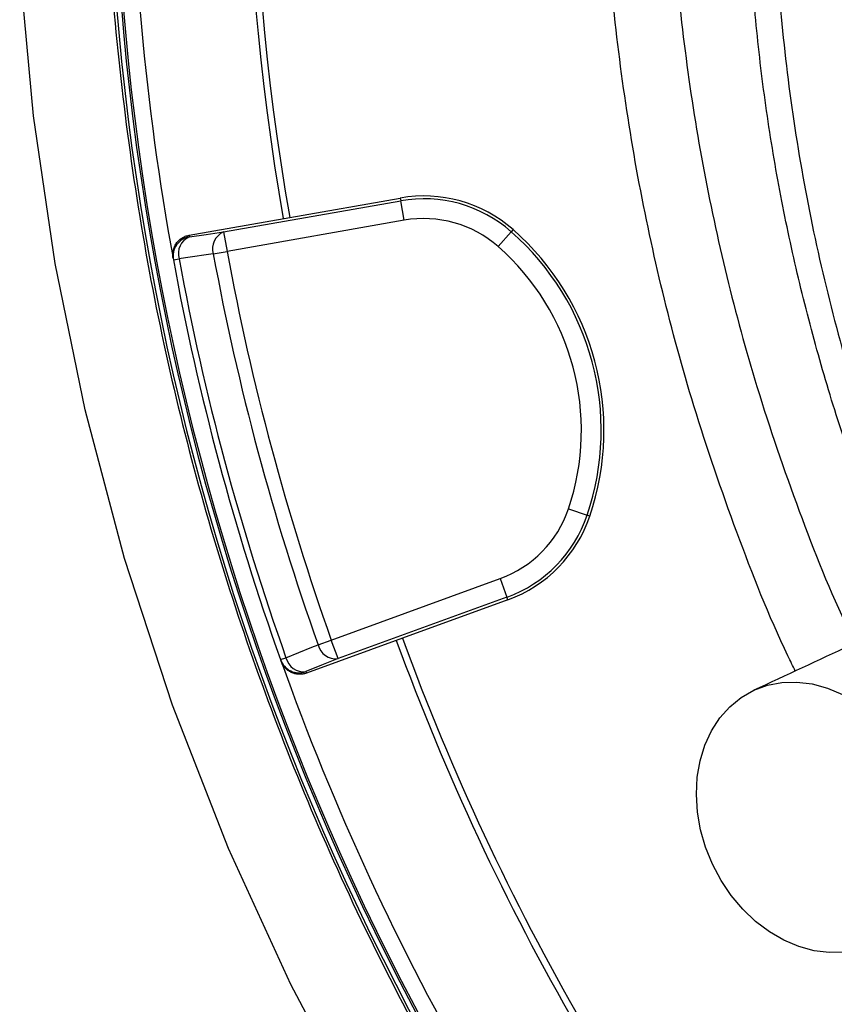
# Model space of a CAD drawing. Header units: millimetres. Extents: x 5255 to 12005, y 4675 to 12925.
# Tile 4 of 38: x 6963 to 7580, y 7757 to 8504. Entities that reach past the tile are written whole.
import ezdxf

# ---------------------------------------------------------------- set-up
doc = ezdxf.new("R2010")
doc.units = ezdxf.units.MM
doc.header["$LTSCALE"] = 5

msp = doc.modelspace()

# ---------------------------------------------------------------- linework, layer by layer
at = {"color": 7, "linetype": 'Continuous', "lineweight": 25}
for p, q in [((7117.32, 8342.94), (7251.6, 8366.62)), ((7167.41, 8353.92), (7251.24, 8368.7)), ((7251.24, 8368.7), (7251.6, 8366.62)), ((7254.21, 8351.86), (7251.6, 8366.62)), ((7091.12, 8340.47), (7167.41, 8353.92)), ((7254.21, 8351.86), (7119.92, 8328.18)), ((7117.32, 8342.94), (7119.92, 8328.18)), ((7325.48, 8331.9), (7335.37, 8343.17)), ((7336.76, 8344.76), (7335.37, 8343.17)), ((7091.12, 8340.47), (7091.34, 8339.29)), ((7109.49, 8326.26), (7119.92, 8328.18)), ((7078.97, 8322.99), (7079.19, 8321.82)), ((7079.19, 8321.82), (7083.51, 8322.61)), ((7378.78, 8132.97), (7392.98, 8128.16)), ((7394.98, 8127.48), (7392.98, 8128.16)), ((7198.9, 8033.42), (7327.04, 8080.05)), ((7327.04, 8080.05), (7332.16, 8065.97)), ((7332.16, 8065.97), (7204.03, 8019.33)), ((7332.89, 8063.98), (7332.16, 8065.97)), ((7332.89, 8063.98), (7252.9, 8034.87)), ((7252.9, 8034.87), (7180.11, 8008.38)), ((7188.91, 8029.87), (7198.9, 8033.42)), ((7204.03, 8019.33), (7198.9, 8033.42)), ((7160.45, 8018.56), (7164.59, 8020.03)), ((7160.45, 8018.56), (7160.85, 8017.44)), ((7179.71, 8009.5), (7180.11, 8008.38))]:
    msp.add_line(p, q, dxfattribs=at)
at = {"color": 8, "linetype": 'Continuous', "lineweight": 25, "flags": 128}
msp.add_lwpolyline([(7221.24, 7671.82), (7168.33, 7772.27), (7121.1, 7875.42), (7078.56, 7984.15), (7042.27, 8095.23), (7012.39, 8208.1), (6989.65, 8318.98), (6973.06, 8431.04), (6962.68, 8543.76)], dxfattribs=at)
at = {"color": 7, "linetype": 'Continuous', "lineweight": 25, "flags": 128}
for points in [[(7091.34, 8339.29), (7104.05, 8341.08), (7117.32, 8342.94)], [(7109.49, 8326.26), (7088.47, 8323.31), (7083.51, 8322.61)], [(7164.59, 8020.03), (7184.26, 8027.99), (7188.91, 8029.87)], [(7204.03, 8019.33), (7191.61, 8014.31), (7179.71, 8009.5)], [(7487.99, 7863.45), (7482.79, 7876.32), (7478.97, 7889.58), (7476.62, 7903), (7475.76, 7916.36), (7476.42, 7929.42), (7478.58, 7941.95), (7482.21, 7953.75), (7487.24, 7964.62), (7493.59, 7974.36), (7501.14, 7982.82), (7509.78, 7989.84), (7519.35, 7995.3), (7529.69, 7999.12), (7540.62, 8001.22), (7551.95, 8001.58), (7563.5, 8000.18), (7575.06, 7997.05), (7586.43, 7992.24)], [(7587.89, 7796.79), (7576.56, 7796.43), (7565.01, 7797.83), (7553.46, 7800.96), (7542.08, 7805.77), (7531.09, 7812.17), (7520.66, 7820.06), (7510.98, 7829.3), (7502.22, 7839.73), (7494.51, 7851.18), (7487.99, 7863.45)]]:
    msp.add_lwpolyline(points, dxfattribs=at)
at = {"color": 7, "linetype": 'Continuous', "lineweight": 25}
for centre, radius, start, end in [((9004.53, 8675.2), 1957.5, 169.63454, 190.36546), ((9004.53, 8675.2), 1870, 170.08025, 189.91975), ((9004.53, 8675.2), 1865, 170.08046, 189.91954), ((9004.53, 8675.2), 1975, 181.37813, 261.26302), ((9004.53, 8675.2), 1971.39, 181.38065, 261.24691), ((9004.53, 8675.2), 1970, 181.38163, 261.24067), ((7269.06, 8267.64), 102.62, 48.71556, 100), ((7269.06, 8267.64), 100.51, 48.71556, 100), ((7269.06, 8267.64), 85.51, 48.71556, 100), ((7122.75, 8330.22), 13.83, 113.09431, 196.63348), ((7203.08, 8192.5), 200.51, 341.28444, 48.71556), ((7203.08, 8192.5), 202.62, 341.28444, 48.71556), ((7093.94, 8324.52), 15, 99.98296, 190.38263), ((7096.76, 8326.57), 13.83, 113.08962, 196.61618), ((9004.53, 8675.2), 1916.29, 190.43311, 199.56689), ((7203.08, 8192.5), 185.51, 341.28444, 48.71556), ((9004.53, 8675.2), 1957.5, 190.40026, 199.59974), ((9004.53, 8675.2), 1953.11, 190.40026, 199.59974), ((9004.53, 8675.2), 1926.89, 190.43311, 199.56689), ((7297.79, 8160.41), 85.51, 290, 341.28444), ((7297.79, 8160.41), 100.51, 290, 341.28444), ((7297.79, 8160.41), 102.62, 290, 341.28444), ((7202.37, 8033.06), 13.83, 193.36652, 276.90569), ((9004.53, 8675.2), 1870, 200.08025, 219.91975), ((9004.53, 8675.2), 1865, 200.08046, 219.91954), ((7174.57, 8023.59), 15, 199.61737, 290.01704), ((9004.53, 8675.2), 1957.5, 199.63454, 220.36546), ((7178.04, 8023.23), 13.83, 193.38382, 276.91038)]:
    msp.add_arc(centre, radius, start, end, dxfattribs=at)
at = {"color": 8, "linetype": 'Continuous', "lineweight": 25}
for points, knots in [([(7550.78, 8009.96), (7548.91, 8013.76), (7532.09, 8047.93), (7505.85, 8114.93), (7473.99, 8207), (7449.41, 8297.27), (7430.63, 8385.02), (7416.78, 8473.85), (7407.88, 8563.3), (7404, 8652.97), (7405.21, 8742.73), (7411.64, 8832.42), (7423.19, 8921.91), (7439.76, 9010.75), (7461.26, 9098.53), (7487.6, 9184.83), (7518.73, 9269.38), (7554.7, 9352), (7595.35, 9432.6), (7640.5, 9510.93), (7689.93, 9586.64), (7743.42, 9659.35), (7800.75, 9728.75), (7861.9, 9794.66), (7926.67, 9857.05), (7994.91, 9915.85), (8066.3, 9970.78), (8140.5, 10021.59), (8216.94, 10067.83), (8295.48, 10109.45), (8375.92, 10146.49), (8458.37, 10179.22), (8542.56, 10207.03), (8608.06, 10225.83), (8645.74, 10233.7), (8654.53, 10235.53)], [0, 0, 0, 0, 0.00447, 0.040156, 0.075735, 0.10718, 0.138726, 0.170322, 0.201917, 0.233462, 0.264907, 0.296518, 0.32823, 0.359994, 0.391758, 0.423472, 0.455084, 0.486711, 0.518437, 0.550215, 0.581993, 0.61372, 0.645347, 0.676858, 0.708467, 0.740126, 0.771785, 0.803394, 0.834904, 0.865936, 0.897063, 0.928238, 0.959412, 0.990538, 1, 1, 1, 1]), ([(8654.53, 10183.97), (8642.46, 10181.36), (8597.25, 10171.57), (8520.51, 10147.86), (8424.84, 10113.12), (8331.85, 10071.87), (8246.13, 10027.06), (8167.55, 9979.52), (8095.65, 9930.3), (8026.49, 9877.07), (7960.37, 9820.11), (7897.62, 9759.66), (7838.38, 9695.81), (7782.83, 9628.57), (7731.01, 9558.12), (7683.12, 9484.77), (7639.38, 9408.89), (7600, 9330.8), (7565.16, 9250.75), (7535, 9168.84), (7509.49, 9085.25), (7488.66, 9000.22), (7472.61, 8914.17), (7461.42, 8827.48), (7455.19, 8740.6), (7454.02, 8653.66), (7457.78, 8566.81), (7466.39, 8480.17), (7479.81, 8394.13), (7498.01, 8309.13), (7521.96, 8221.19), (7552.94, 8131.68), (7578.32, 8066.85), (7594.35, 8034.32), (7595.97, 8031.03)], [0, 0, 0, 0, 0.013492, 0.050553, 0.087654, 0.124716, 0.161658, 0.193306, 0.225053, 0.25685, 0.288647, 0.320395, 0.352043, 0.383807, 0.415672, 0.447588, 0.479504, 0.511368, 0.543132, 0.574876, 0.606721, 0.638618, 0.670514, 0.702358, 0.734102, 0.765675, 0.797349, 0.829073, 0.860798, 0.892473, 0.924047, 0.960353, 0.995996, 1, 1, 1, 1]), ([(7639.88, 8051.5), (7638.14, 8055.28), (7627.51, 8078.3), (7610.41, 8121.6), (7588.79, 8181.34), (7569.93, 8242.17), (7553.66, 8303.83), (7540, 8366.74), (7529.1, 8430.64), (7521.04, 8495.61), (7515.99, 8561.04), (7514.04, 8625.38), (7515, 8688.32), (7519.09, 8757.07), (7527.53, 8832.86), (7541.62, 8915.3), (7558.98, 8990.45), (7578.31, 9058.3), (7598.23, 9118.28), (7620.4, 9176.66), (7647.53, 9240.1), (7680.96, 9308.85), (7721.75, 9382.14), (7763.06, 9447.58), (7803.75, 9505.55), (7842.81, 9556.48), (7884.01, 9605.73), (7927.35, 9653.32), (7972.87, 9699.2), (8020.85, 9743.6), (8071.19, 9786.24), (8123.98, 9827.11), (8178.76, 9865.74), (8234.13, 9901.16), (8289.7, 9933.39), (8351.88, 9966.05), (8422.58, 9998.77), (8502.13, 10030.2), (8577.14, 10054.85), (8644.69, 10073.57), (8685.3, 10082.39), (8704.53, 10086.57)], [0, 0, 0, 0, 0.004768, 0.029092, 0.053449, 0.077805, 0.102337, 0.126868, 0.151962, 0.177056, 0.202352, 0.227648, 0.251308, 0.274968, 0.307083, 0.339224, 0.37134, 0.395873, 0.420406, 0.444009, 0.467612, 0.499602, 0.531615, 0.563604, 0.588013, 0.612423, 0.636748, 0.661073, 0.685574, 0.710075, 0.735145, 0.760216, 0.78549, 0.810763, 0.83426, 0.857758, 0.889688, 0.921647, 0.953577, 0.978017, 1, 1, 1, 1]), ([(8704.53, 10061), (8680.59, 10055.68), (8629.11, 10044.24), (8551.61, 10020.84), (8472.01, 9992.26), (8394.3, 9959.13), (8318.83, 9921.79), (8245.04, 9879.82), (8173.18, 9833.08), (8103.43, 9781.63), (8036.79, 9726.24), (7973.54, 9667.23), (7914, 9604.93), (7855.33, 9535.99), (7798.45, 9459.88), (7744.26, 9376.34), (7695.73, 9289.49), (7653.15, 9199.89), (7618.74, 9112.95), (7591.59, 9029.31), (7570.6, 8949.43), (7554.19, 8868.42), (7542.47, 8786.67), (7535.55, 8704.55), (7533.53, 8621.48), (7536.73, 8537.61), (7545.14, 8453.12), (7558.64, 8369.09), (7577.04, 8285.93), (7600.44, 8204.11), (7626.37, 8128.23), (7647.1, 8080.74), (7656.48, 8059.25)], [0, 0, 0, 0, 0.027851, 0.059905, 0.092018, 0.124134, 0.156195, 0.188143, 0.221215, 0.254397, 0.28764, 0.320887, 0.35408, 0.387158, 0.425625, 0.464216, 0.502849, 0.541441, 0.579909, 0.612067, 0.644329, 0.676639, 0.708945, 0.741196, 0.773346, 0.806462, 0.839687, 0.872972, 0.90626, 0.939495, 0.972617, 1, 1, 1, 1]), ([(7028.83, 8627.7), (7029.35, 8604.32), (7030.71, 8543.41), (7040.04, 8445.29), (7056.09, 8333.77), (7078.51, 8224.37), (7106.76, 8117.39), (7140.58, 8013.1), (7180.49, 7909.85), (7226.61, 7808.05), (7278.95, 7708.1), (7336.26, 7612.31), (7398.22, 7520.92), (7464.38, 7434.03), (7535.9, 7350.11), (7612.76, 7269.59), (7694.82, 7192.83), (7780.4, 7121.41), (7869.14, 7055.48), (7960.64, 6995.05), (8056.23, 6939.21), (8155.78, 6888.39), (8259.04, 6842.87), (8363.71, 6803.74), (8469.35, 6770.8), (8575.67, 6744.53), (8654.22, 6728.13), (8697.47, 6722.46), (8704.53, 6721.54)], [0, 0, 0, 0, 0.025444, 0.066294, 0.107178, 0.148028, 0.18777, 0.227542, 0.267283, 0.308182, 0.349114, 0.390012, 0.429602, 0.469223, 0.508813, 0.549545, 0.590309, 0.63104, 0.67079, 0.71057, 0.750319, 0.791226, 0.832166, 0.87307, 0.912786, 0.952533, 0.992249, 1, 1, 1, 1])]:
    msp.add_open_spline(points, degree=3, knots=knots, dxfattribs=at)
at = {"color": 7, "linetype": 'Continuous', "lineweight": 25}
for points, knots in [([(7078.97, 8322.99), (7078.79, 8323.97), (7078.72, 8324.95), (7078.75, 8326.91), (7078.86, 8327.9), (7079.28, 8329.83), (7079.58, 8330.77), (7080.36, 8332.57), (7080.85, 8333.45), (7081.97, 8335.06), (7082.6, 8335.81), (7084.03, 8337.18), (7084.81, 8337.8), (7086.46, 8338.86), (7087.34, 8339.31), (7089.19, 8340.03), (7090.14, 8340.3), (7091.12, 8340.47)], [0, 0, 0, 0, 0.125, 0.125, 0.25, 0.25, 0.375, 0.375, 0.5, 0.5, 0.625, 0.625, 0.75, 0.75, 0.875, 0.875, 1, 1, 1, 1]), ([(8017.82, 8227.74), (8016.06, 8226.92), (8012.4, 8225.21), (8006.05, 8222.25), (7997.69, 8218.35), (7986.84, 8213.29), (7973.18, 8206.92), (7957.19, 8199.47), (7937.34, 8190.21), (7912.86, 8178.8), (7883.61, 8165.16), (7849.79, 8149.39), (7811.9, 8131.72), (7770.23, 8112.29), (7720.04, 8088.89), (7660.57, 8061.15), (7591.48, 8028.94), (7543.73, 8006.67), (7519.35, 7995.3)], [0, 0, 0, 0, 0.045612, 0.09487, 0.14776, 0.204343, 0.251452, 0.300846, 0.352481, 0.40634, 0.463527, 0.523114, 0.58503, 0.649247, 0.715813, 0.806528, 0.901245, 1, 1, 1, 1]), ([(7180.11, 8008.38), (7179.17, 8008.03), (7178.22, 8007.79), (7176.28, 8007.5), (7175.28, 8007.44), (7173.31, 8007.53), (7172.34, 8007.67), (7170.43, 8008.14), (7169.49, 8008.48), (7167.71, 8009.32), (7166.86, 8009.82), (7165.27, 8010.99), (7164.54, 8011.66), (7163.22, 8013.11), (7162.62, 8013.91), (7161.6, 8015.61), (7161.18, 8016.5), (7160.85, 8017.44)], [0, 0, 0, 0, 0.125, 0.125, 0.25, 0.25, 0.375, 0.375, 0.5, 0.5, 0.625, 0.625, 0.75, 0.75, 0.875, 0.875, 1, 1, 1, 1])]:
    msp.add_open_spline(points, degree=3, knots=knots, dxfattribs=at)

doc.saveas('drawing.dxf')
